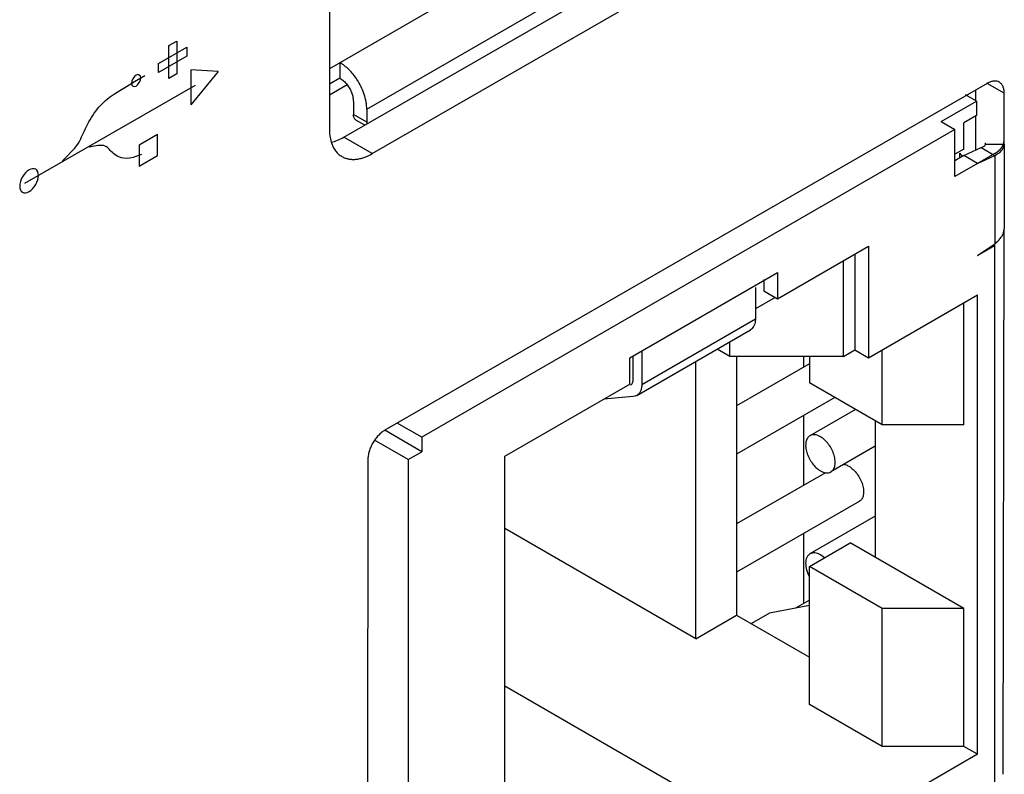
# Model space of a CAD drawing. Header units: inches. Extents: x 0 to 34, y 0 to 22.
# Tile 9 of 74: x 4.95 to 5.563, y 13.381 to 13.85. Entities that reach past the tile are written whole.
import ezdxf

# ---------------------------------------------------------------- set-up
doc = ezdxf.new("R2010")
doc.units = ezdxf.units.IN
doc.header["$LTSCALE"] = 1.87
doc.header["$MEASUREMENT"] = 0
doc.layers.get('0').update_dxf_attribs({"linetype": 'CONTINUOUS'})
doc.layers.add('02___PRT_ALL_AXES', color=7, linetype='CONTINUOUS')

msp = doc.modelspace()

# ---------------------------------------------------------------- linework, layer by layer
at = {"color": 7, "linetype": 'CONTINUOUS'}
for p, q in [((5.47372, 14.01072), (5.14285, 13.81968)), ((5.1661, 13.79453), (5.4765, 13.97375)), ((5.14939, 13.82346), (5.14939, 13.81381)), ((5.14939, 13.81381), (5.14284, 13.81003)), ((5.15395, 13.8096), (5.14283, 13.80329)), ((5.54541, 13.79955), (5.53861, 13.80347)), ((5.15774, 13.79935), (5.15774, 13.79131)), ((5.52349, 13.78689), (5.54541, 13.79955)), ((5.54541, 13.79955), (5.54541, 13.79056)), ((5.1661, 13.78649), (5.15774, 13.79131)), ((5.1661, 13.79453), (5.1661, 13.78649)), ((5.54541, 13.79056), (5.53764, 13.78607)), ((5.16478, 13.78459), (5.15937, 13.78771)), ((5.1661, 13.78649), (5.16619, 13.78539)), ((5.52349, 13.78689), (5.53198, 13.78199)), ((5.53764, 13.76974), (5.53764, 13.78607)), ((5.53198, 13.78199), (5.20035, 13.59051)), ((5.53198, 13.7526), (5.53198, 13.78199)), ((5.53764, 13.76566), (5.54837, 13.77061)), ((5.54837, 13.77061), (5.55673, 13.76578)), ((5.55096, 13.7728), (5.55096, 13.7735)), ((5.55096, 13.7728), (5.56259, 13.77283)), ((5.56259, 13.77283), (5.56259, 13.72021)), ((5.53764, 13.76974), (5.53198, 13.76648)), ((5.53764, 13.76566), (5.53198, 13.7624)), ((5.53506, 13.76418), (5.53506, 13.76716)), ((5.54612, 13.76076), (5.53764, 13.76566)), ((5.54612, 13.76076), (5.55673, 13.76578)), ((5.55673, 13.76578), (5.55791, 13.7664)), ((5.55673, 13.76578), (5.55673, 13.71084)), ((5.54612, 13.76076), (5.53198, 13.7526)), ((5.42167, 13.67666), (5.47824, 13.70932)), ((5.47824, 13.70932), (5.47824, 13.63992)), ((5.54612, 13.70361), (5.55673, 13.71084)), ((5.54612, 13.70361), (5.55673, 13.70973)), ((5.55585, 13.71024), (5.55673, 13.70973)), ((5.55673, 13.37498), (5.55673, 13.70973)), ((5.46975, 13.70442), (5.46975, 13.64482)), ((5.46268, 13.64074), (5.46268, 13.70034)), ((5.32975, 13.63991), (5.42167, 13.69299)), ((5.42167, 13.69299), (5.42167, 13.67666)), ((5.41318, 13.6887), (5.41318, 13.68156)), ((5.40788, 13.6836), (5.40788, 13.66421)), ((5.41318, 13.68156), (5.42167, 13.67666)), ((5.47824, 13.63992), (5.54612, 13.67912)), ((5.54612, 13.39335), (5.54612, 13.67912)), ((5.42026, 13.67748), (5.40788, 13.67033)), ((5.53764, 13.59829), (5.53764, 13.67422)), ((5.33717, 13.62338), (5.40788, 13.66421)), ((5.33406, 13.61651), (5.40478, 13.65734)), ((5.39197, 13.64074), (5.39197, 13.64995)), ((5.33717, 13.6442), (5.33717, 13.62338)), ((5.39197, 13.64074), (5.384, 13.64534)), ((5.46268, 13.64074), (5.46975, 13.64482)), ((5.46975, 13.64482), (5.47824, 13.63992)), ((5.48672, 13.59829), (5.48672, 13.64482)), ((5.32975, 13.62358), (5.32975, 13.63991)), ((5.33187, 13.62644), (5.33187, 13.64073)), ((5.37076, 13.46521), (5.37076, 13.6377)), ((5.46268, 13.64074), (5.39197, 13.64074)), ((5.39621, 13.64074), (5.39621, 13.47991)), ((5.44147, 13.6362), (5.39621, 13.61007)), ((5.43772, 13.64074), (5.43772, 13.63403)), ((5.44147, 13.64074), (5.44147, 13.62442)), ((5.25196, 13.57867), (5.32975, 13.62358)), ((5.48672, 13.59829), (5.44147, 13.62442)), ((5.33187, 13.61584), (5.31349, 13.6142)), ((5.33292, 13.61603), (5.33187, 13.61584)), ((5.33406, 13.61652), (5.33292, 13.61603)), ((5.45726, 13.6153), (5.39621, 13.58005)), ((5.47016, 13.60785), (5.44183, 13.59149)), ((5.20035, 13.59051), (5.18507, 13.59933)), ((5.43772, 13.60401), (5.43772, 13.56055)), ((5.48248, 13.60074), (5.48248, 13.51583)), ((5.20035, 13.58153), (5.17732, 13.59482)), ((5.53764, 13.59829), (5.48672, 13.59829)), ((5.19186, 13.57663), (5.17095, 13.5887)), ((5.20035, 13.59051), (5.20035, 13.58153)), ((5.19186, 13.57663), (5.20035, 13.58153)), ((5.48248, 13.58494), (5.45483, 13.56898)), ((5.19186, 13.57663), (5.19186, 13.08675)), ((5.25196, 13.15411), (5.25196, 13.57867)), ((5.45141, 13.56846), (5.39621, 13.53659)), ((5.47251, 13.55061), (5.39621, 13.50656)), ((5.48248, 13.54148), (5.44183, 13.51801)), ((5.37076, 13.46521), (5.25196, 13.5338)), ((5.43772, 13.53053), (5.43772, 13.48707)), ((5.44147, 13.51011), (5.46692, 13.52481)), ((5.53764, 13.48398), (5.46692, 13.52481)), ((5.45083, 13.51552), (5.44833, 13.51737)), ((5.48672, 13.48398), (5.44147, 13.51011)), ((5.44147, 13.42438), (5.44147, 13.51011)), ((5.44147, 13.48923), (5.43282, 13.48424)), ((5.44147, 13.4859), (5.41672, 13.48114)), ((5.53764, 13.48398), (5.48672, 13.48398)), ((5.48672, 13.39825), (5.48672, 13.48398)), ((5.53764, 13.39825), (5.53764, 13.48398)), ((5.37076, 13.46521), (5.39621, 13.47991)), ((5.39621, 13.47991), (5.44147, 13.45378)), ((5.41672, 13.48114), (5.4054, 13.4746)), ((5.39197, 13.35497), (5.25196, 13.43581)), ((5.48672, 13.39825), (5.44147, 13.42438)), ((5.53764, 13.39825), (5.48672, 13.39825)), ((5.54612, 13.39335), (5.53764, 13.39825)), ((5.54612, 13.39335), (5.47824, 13.35416))]:
    msp.add_line(p, q, dxfattribs=at)
at = {"color": 40, "linetype": 'CONTINUOUS'}
for p, q in [((5.03652, 13.82301), (5.05422, 13.83319)), ((5.04286, 13.81357), (5.04289, 13.83403)), ((5.04289, 13.83403), (5.04787, 13.83689)), ((5.04787, 13.83689), (5.04784, 13.81643)), ((5.05422, 13.83319), (5.05421, 13.82745)), ((5.05421, 13.82745), (5.03651, 13.81727)), ((5.03651, 13.81727), (5.03652, 13.82301)), ((5.02161, 13.81173), (5.02801, 13.81541)), ((5.04784, 13.81643), (5.04286, 13.81357)), ((5.05662, 13.819), (5.05659, 13.7973)), ((5.07358, 13.81789), (5.05659, 13.7973)), ((5.07358, 13.81789), (5.05662, 13.819)), ((4.95332, 13.74848), (5.05943, 13.80954)), ((5.0124, 13.80616), (5.01653, 13.80867)), ((5.01653, 13.80867), (5.02161, 13.81173)), ((5.00481, 13.80102), (5.00675, 13.80244)), ((5.00675, 13.80244), (5.00922, 13.80413)), ((5.00922, 13.80413), (5.0124, 13.80616)), ((4.99854, 13.79473), (4.99962, 13.79599)), ((4.99962, 13.79599), (5.00081, 13.79727)), ((5.00081, 13.79727), (5.002, 13.79847)), ((5.002, 13.79847), (5.0033, 13.79968)), ((5.0033, 13.79968), (5.00481, 13.80102)), ((4.9939, 13.78794), (4.99474, 13.78933)), ((4.99474, 13.78933), (4.99561, 13.79069)), ((4.99561, 13.79069), (4.99657, 13.79208)), ((4.99657, 13.79208), (4.99753, 13.79335)), ((4.99753, 13.79335), (4.99854, 13.79473)), ((4.99107, 13.78245), (4.99169, 13.78378)), ((4.99169, 13.78378), (4.99317, 13.78661)), ((4.99317, 13.78661), (4.9939, 13.78794)), ((4.98817, 13.77602), (4.98869, 13.77723)), ((4.98869, 13.77723), (4.98982, 13.77972)), ((4.98982, 13.77972), (4.99044, 13.78105)), ((4.99044, 13.78105), (4.99107, 13.78245)), ((5.03585, 13.77874), (5.02453, 13.77223)), ((5.03583, 13.76569), (5.03585, 13.77874)), ((4.98421, 13.77016), (4.98567, 13.77197)), ((4.98567, 13.77197), (4.98674, 13.77343)), ((4.98674, 13.77343), (4.98755, 13.7748)), ((4.98755, 13.7748), (4.98817, 13.77602)), ((4.99652, 13.77157), (4.99341, 13.77096)), ((4.99901, 13.7719), (4.99652, 13.77157)), ((5.00093, 13.77196), (4.99901, 13.7719)), ((5.00234, 13.77187), (5.00093, 13.77196)), ((5.00342, 13.77155), (5.00234, 13.77187)), ((5.00426, 13.77113), (5.00342, 13.77155)), ((5.00488, 13.77065), (5.00426, 13.77113)), ((5.00538, 13.77002), (5.00488, 13.77065)), ((5.02453, 13.77223), (5.02451, 13.75917)), ((4.97669, 13.76248), (4.97985, 13.76555)), ((4.97985, 13.76555), (4.98227, 13.76805)), ((4.98227, 13.76805), (4.98421, 13.77016)), ((5.00595, 13.76942), (5.00538, 13.77002)), ((5.00651, 13.76884), (5.00595, 13.76942)), ((5.00713, 13.76815), (5.00651, 13.76884)), ((5.00781, 13.76757), (5.00713, 13.76815)), ((5.00854, 13.76692), (5.00781, 13.76757)), ((5.00933, 13.76627), (5.00854, 13.76692)), ((5.01024, 13.76569), (5.00933, 13.76627)), ((5.01126, 13.76517), (5.01024, 13.76569)), ((5.01233, 13.76468), (5.01126, 13.76517)), ((5.01357, 13.76429), (5.01233, 13.76468)), ((5.02069, 13.76453), (5.01854, 13.76413)), ((5.02312, 13.76522), (5.02069, 13.76453)), ((5.02596, 13.76632), (5.02312, 13.76522)), ((5.02451, 13.75917), (5.03583, 13.76569)), ((5.55673, 13.76689), (5.54612, 13.76076)), ((5.55673, 13.76689), (5.55836, 13.76795)), ((5.01498, 13.76406), (5.01357, 13.76429)), ((5.01662, 13.76394), (5.01498, 13.76406)), ((5.01854, 13.76413), (5.01662, 13.76394))]:
    msp.add_line(p, q, dxfattribs=at)
at = {"color": 7, "linetype": 'CONTINUOUS'}
for centre, radius, start, end in [((5.45276, 13.70853), 0.10115, 34.04359, 35.44756), ((5.55409, 13.72016), 0.0085, 352.58567, 0.29227)]:
    msp.add_arc(centre, radius, start, end, dxfattribs=at)
for points, knots in [([(5.15996, 13.81301), (5.15923, 13.81412), (5.15768, 13.81624), (5.15509, 13.81911), (5.15235, 13.82154), (5.15038, 13.82288), (5.14939, 13.82346)], [0, 0, 0, 0, 0.266524, 0.524887, 0.770756, 1, 1, 1, 1]), ([(5.14939, 13.81381), (5.14981, 13.81357), (5.15064, 13.81302), (5.15223, 13.81169), (5.1533, 13.81048), (5.15396, 13.80961)], [0, 0, 0, 0, 0.230807, 0.47662, 1, 1, 1, 1]), ([(5.15396, 13.80961), (5.15454, 13.80883), (5.15559, 13.80719), (5.15679, 13.80459), (5.15743, 13.80235), (5.1577, 13.8006), (5.15774, 13.79976), (5.15774, 13.79935)], [0, 0, 0, 0, 0.262579, 0.523341, 0.772098, 0.889243, 1, 1, 1, 1]), ([(5.1661, 13.79453), (5.1661, 13.79526), (5.16602, 13.79676), (5.1656, 13.79985), (5.16456, 13.80384), (5.16263, 13.80855), (5.16091, 13.81156), (5.15996, 13.81301)], [0, 0, 0, 0, 0.111082, 0.227909, 0.475224, 0.735248, 1, 1, 1, 1]), ([(5.15938, 13.78771), (5.15925, 13.78778), (5.159, 13.78796), (5.15855, 13.78839), (5.15811, 13.78911), (5.15781, 13.79015), (5.15774, 13.79091), (5.15774, 13.79131)], [0, 0, 0, 0, 0.108166, 0.218337, 0.451298, 0.710678, 1, 1, 1, 1]), ([(5.54837, 13.77061), (5.54873, 13.77077), (5.54937, 13.77105), (5.55021, 13.77148), (5.55082, 13.77205), (5.55095, 13.77256), (5.55096, 13.7728)], [0, 0, 0, 0, 0.328011, 0.586145, 0.793166, 1, 1, 1, 1]), ([(5.56073, 13.76857), (5.56129, 13.76918), (5.56223, 13.77049), (5.56259, 13.77208), (5.56259, 13.77283)], [0, 0, 0, 0, 0.527581, 1, 1, 1, 1]), ([(5.55791, 13.7664), (5.55819, 13.76656), (5.5592, 13.76718), (5.56013, 13.76793), (5.56073, 13.76857)], [0, 0, 0, 0, 0.267729, 1, 1, 1, 1]), ([(5.56087, 13.71487), (5.5613, 13.71551), (5.56203, 13.71686), (5.56242, 13.71834), (5.56251, 13.71907)], [0, 0, 0, 0, 0.513133, 1, 1, 1, 1]), ([(5.55673, 13.71084), (5.55715, 13.71113), (5.55871, 13.71228), (5.56008, 13.71369), (5.56087, 13.71487)], [0, 0, 0, 0, 0.266057, 1, 1, 1, 1]), ([(5.40788, 13.66421), (5.40788, 13.66375), (5.4078, 13.66209), (5.40736, 13.66041), (5.40676, 13.65937)], [0, 0, 0, 0, 0.275396, 1, 1, 1, 1]), ([(5.40676, 13.65937), (5.40651, 13.65895), (5.40594, 13.65817), (5.40518, 13.65757), (5.40477, 13.65734)], [0, 0, 0, 0, 0.511542, 1, 1, 1, 1]), ([(5.33031, 13.62301), (5.33056, 13.62315), (5.33103, 13.62354), (5.33152, 13.62435), (5.33181, 13.62534), (5.33187, 13.62606), (5.33187, 13.62644)], [0, 0, 0, 0, 0.217886, 0.450996, 0.710657, 1, 1, 1, 1]), ([(5.33717, 13.62338), (5.33717, 13.62262), (5.33705, 13.62118), (5.33647, 13.61919), (5.33549, 13.61758), (5.33456, 13.6168), (5.33406, 13.61652)], [0, 0, 0, 0, 0.289343, 0.549004, 0.782114, 1, 1, 1, 1]), ([(5.44183, 13.59149), (5.44118, 13.59112), (5.44, 13.58991), (5.43914, 13.58738), (5.43907, 13.58432), (5.44001, 13.57971), (5.44279, 13.57429), (5.44632, 13.57078), (5.44833, 13.56962)], [0, 0, 0, 0, 0.087145, 0.18686, 0.304543, 0.438682, 0.730108, 1, 1, 1, 1]), ([(5.44833, 13.59085), (5.44725, 13.59147), (5.4451, 13.59236), (5.4427, 13.592), (5.44183, 13.59149)], [0, 0, 0, 0, 0.550835, 1, 1, 1, 1]), ([(5.45483, 13.56898), (5.45548, 13.56935), (5.45666, 13.57055), (5.45751, 13.57309), (5.45759, 13.57615), (5.45664, 13.58076), (5.45387, 13.58617), (5.45034, 13.58969), (5.44833, 13.59085)], [0, 0, 0, 0, 0.087145, 0.18686, 0.304543, 0.438682, 0.730108, 1, 1, 1, 1]), ([(5.44833, 13.56962), (5.4494, 13.569), (5.45155, 13.56811), (5.45395, 13.56847), (5.45483, 13.56898)], [0, 0, 0, 0, 0.550835, 1, 1, 1, 1]), ([(5.46292, 13.57365), (5.46317, 13.57361), (5.46425, 13.57337), (5.46527, 13.57291), (5.46601, 13.57249)], [0, 0, 0, 0, 0.233047, 1, 1, 1, 1]), ([(5.46601, 13.57249), (5.46802, 13.57132), (5.47155, 13.56781), (5.47432, 13.56239), (5.47526, 13.55779), (5.47519, 13.55473), (5.47433, 13.55219), (5.47315, 13.55099), (5.47251, 13.55061)], [0, 0, 0, 0, 0.269892, 0.561318, 0.695457, 0.81314, 0.912855, 1, 1, 1, 1]), ([(5.44183, 13.51801), (5.44099, 13.51752), (5.43952, 13.51574), (5.43893, 13.51211), (5.43956, 13.5079), (5.44071, 13.50507), (5.44146, 13.50367)], [0, 0, 0, 0, 0.187832, 0.415799, 0.691931, 1, 1, 1, 1]), ([(5.44833, 13.51737), (5.44725, 13.51799), (5.4451, 13.51888), (5.4427, 13.51852), (5.44183, 13.51801)], [0, 0, 0, 0, 0.550835, 1, 1, 1, 1])]:
    msp.add_open_spline(points, degree=3, knots=knots, dxfattribs=at)
at = {"color": 40, "linetype": 'CONTINUOUS'}
for points in [[(5.02258, 13.81571), (5.02119, 13.81492), (5.01964, 13.81222), (5.01964, 13.81061)], [(5.02257, 13.80891), (5.02396, 13.80971), (5.02552, 13.81239), (5.02552, 13.81399)], [(5.02552, 13.81399), (5.02552, 13.8156), (5.02397, 13.81651), (5.02258, 13.81571)], [(5.01964, 13.81061), (5.01964, 13.80901), (5.02119, 13.80811), (5.02257, 13.80891)]]:
    msp.add_open_spline(points, degree=3, dxfattribs=at)
for points, knots in [([(5.56088, 13.77039), (5.56101, 13.77058), (5.56117, 13.77081), (5.56137, 13.77109), (5.56148, 13.77128), (5.56161, 13.77152), (5.56175, 13.77176), (5.56185, 13.77195), (5.56193, 13.77215), (5.56202, 13.77235), (5.5621, 13.77254), (5.56217, 13.77269), (5.56221, 13.77284), (5.56227, 13.77304), (5.56232, 13.77324), (5.56239, 13.77343), (5.56243, 13.77363), (5.56247, 13.77388), (5.56252, 13.77413), (5.56255, 13.77434), (5.56256, 13.77464), (5.56257, 13.77489), (5.56259, 13.77509)], [0, 0, 0, 0, 0.125, 0.15625, 0.1875, 0.25, 0.3125, 0.34375, 0.375, 0.4375, 0.46875, 0.5, 0.53125, 0.5625, 0.625, 0.65625, 0.6875, 0.75, 0.8125, 0.84375, 0.875, 1, 1, 1, 1]), ([(5.55836, 13.76795), (5.55847, 13.76804), (5.55865, 13.76817), (5.55888, 13.76835), (5.55906, 13.76851), (5.55924, 13.76866), (5.55941, 13.76881), (5.55957, 13.76896), (5.55974, 13.76911), (5.55989, 13.76927), (5.56005, 13.76943), (5.5602, 13.76959), (5.56033, 13.76973), (5.56044, 13.76985), (5.56053, 13.76996), (5.56067, 13.77013), (5.56079, 13.77028), (5.56088, 13.77039)], [0, 0, 0, 0, 0.125, 0.1875, 0.25, 0.3125, 0.375, 0.4375, 0.5, 0.5625, 0.625, 0.6875, 0.75, 0.8125, 0.84375, 0.875, 1, 1, 1, 1]), ([(4.956, 13.75674), (4.95451, 13.75588), (4.95142, 13.75266), (4.95016, 13.74836), (4.95016, 13.74664)], [0, 0, 0, 0, 0.499487, 1, 1, 1, 1]), ([(4.95598, 13.74326), (4.95747, 13.74411), (4.96057, 13.74733), (4.96182, 13.75163), (4.96182, 13.75335)], [0, 0, 0, 0, 0.499998, 1, 1, 1, 1]), ([(4.96182, 13.75335), (4.96182, 13.75507), (4.96059, 13.75794), (4.95749, 13.75759), (4.956, 13.75674)], [0, 0, 0, 0, 0.499987, 1, 1, 1, 1]), ([(4.95016, 13.74664), (4.95016, 13.74492), (4.9514, 13.74206), (4.95449, 13.7424), (4.95598, 13.74326)], [0, 0, 0, 0, 0.500528, 1, 1, 1, 1])]:
    msp.add_open_spline(points, degree=3, knots=knots, dxfattribs=at)
at = {"layer": '02___PRT_ALL_AXES', "color": 7, "linetype": 'CONTINUOUS'}
for p, q in [((5.15175, 13.77709), (5.48997, 13.97171)), ((5.16942, 13.76688), (5.50765, 13.9615)), ((5.14302, 13.93677), (5.1428, 13.78256)), ((5.55214, 13.81056), (5.17737, 13.5949)), ((5.56272, 13.80441), (5.55212, 13.81053)), ((5.54503, 13.79977), (5.54503, 13.80648)), ((5.56268, 13.77283), (5.56272, 13.80441)), ((5.54498, 13.76905), (5.54501, 13.79033)), ((5.16942, 13.76688), (5.15175, 13.77709)), ((5.56211, 13.38092), (5.5626, 13.72021)), ((5.16674, 13.57654), (5.16601, 13.0699))]:
    msp.add_line(p, q, dxfattribs=at)
for points, knots in [([(5.55962, 13.81129), (5.55912, 13.81158), (5.55799, 13.81199), (5.55611, 13.81204), (5.5541, 13.81156), (5.55279, 13.81094), (5.55214, 13.81056)], [0, 0, 0, 0, 0.217873, 0.451038, 0.71039, 1, 1, 1, 1]), ([(5.56272, 13.80441), (5.56273, 13.80517), (5.56261, 13.80662), (5.56203, 13.80861), (5.56104, 13.81023), (5.56011, 13.81101), (5.55962, 13.81129)], [0, 0, 0, 0, 0.289797, 0.549215, 0.782306, 1, 1, 1, 1]), ([(5.1428, 13.78256), (5.14279, 13.78105), (5.14296, 13.77815), (5.14356, 13.7753), (5.14398, 13.77397)], [0, 0, 0, 0, 0.521012, 1, 1, 1, 1]), ([(5.14399, 13.77397), (5.14529, 13.77426), (5.14797, 13.77512), (5.15048, 13.77636), (5.15175, 13.77709)], [0, 0, 0, 0, 0.479659, 1, 1, 1, 1]), ([(5.14398, 13.77397), (5.14429, 13.773), (5.14502, 13.77114), (5.14653, 13.76865), (5.14839, 13.76658), (5.14986, 13.76551), (5.15063, 13.76507)], [0, 0, 0, 0, 0.270561, 0.52427, 0.7655, 1, 1, 1, 1]), ([(5.15063, 13.76507), (5.15124, 13.76471), (5.15255, 13.7641), (5.15467, 13.76351), (5.15693, 13.76325), (5.1593, 13.76333), (5.16176, 13.76374), (5.16524, 13.76474), (5.16777, 13.76593), (5.16942, 13.76688)], [0, 0, 0, 0, 0.108161, 0.218348, 0.332385, 0.451785, 0.577714, 0.710975, 1, 1, 1, 1]), ([(5.17737, 13.5949), (5.17664, 13.59448), (5.17521, 13.59348), (5.17323, 13.59163), (5.17141, 13.58945), (5.16982, 13.58702), (5.1685, 13.58442), (5.16752, 13.58175), (5.1669, 13.57912), (5.16675, 13.57738), (5.16674, 13.57654)], [0, 0, 0, 0, 0.114039, 0.237197, 0.366782, 0.499797, 0.632841, 0.762509, 0.885796, 1, 1, 1, 1])]:
    msp.add_open_spline(points, degree=3, knots=knots, dxfattribs=at)

doc.saveas('drawing.dxf')
